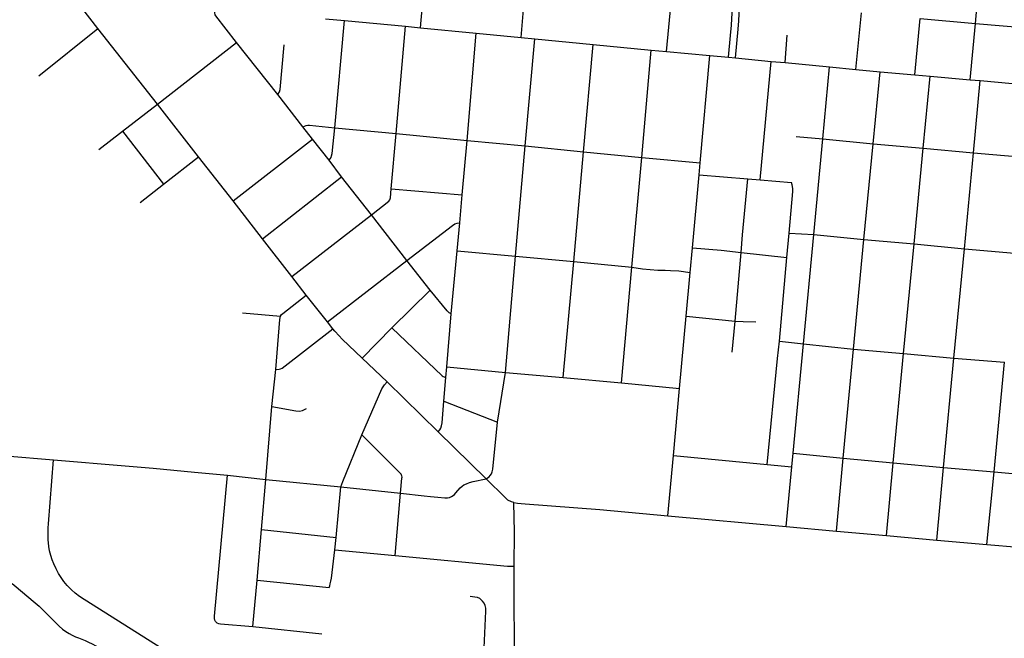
# Model space of a CAD drawing. Extents: x 1410746 to 1533160, y 578873 to 704954.
# Tile 148 of 227: x 1498031 to 1503767, y 637119 to 640722. Entities that reach past the tile are written whole.
import ezdxf

# ---------------------------------------------------------------- set-up
doc = ezdxf.new("R2010")
doc.units = 0
doc.header["$MEASUREMENT"] = 0
doc.layers.add('MC_STREETS', color=254, linetype='CONTINUOUS')

msp = doc.modelspace()

# ---------------------------------------------------------------- linework, layer by layer
at = {"layer": 'MC_STREETS'}
for p, q in [((1500365.403775, 640674.85775), (1500391.525975, 640952.399375)), ((1500951.55585, 640618.811225), (1500976.956375, 640903.185375)), ((1498485.4884, 640670.24185), (1498342.232175, 640858.503525)), ((1501799.602675, 640537.524225), (1501826.190875, 640821.201825)), ((1499812.77305, 640727.697675), (1499923.369975, 640716.849925)), ((1499865.91235, 640093.10215), (1499923.369975, 640716.849925)), ((1499923.369975, 640716.849925), (1500278.6182, 640685.027875)), ((1502902.831625, 640432.05585), (1502935.60125, 640761.44145)), ((1503245.123525, 640401.773775), (1503276.91135, 640729.878375)), ((1503276.91135, 640729.878375), (1503599.92455, 640700.492075)), ((1498141.609875, 640395.9986), (1498485.4884, 640670.24185)), ((1498832.639675, 640229.7099), (1498485.4884, 640670.24185)), ((1500223.2, 640059.06195), (1500278.6182, 640685.027875)), ((1500278.6182, 640685.027875), (1500365.403775, 640674.85775)), ((1500365.403775, 640674.85775), (1500690.087225, 640643.812275)), ((1503568.623025, 640372.6752), (1503599.92455, 640700.492075)), ((1503599.92455, 640700.492075), (1503898.315425, 640674.2479)), ((1500637.284125, 640019.0033), (1500690.087225, 640643.812275)), ((1500690.087225, 640643.812275), (1500951.55585, 640618.811225)), ((1500951.55585, 640618.811225), (1501032.0682, 640611.112825)), ((1500975.02035, 639986.91445), (1501032.0682, 640611.112825)), ((1501032.0682, 640611.112825), (1501372.0794, 640578.601725)), ((1502490.137275, 640472.059325), (1502501.878925, 640632.1445)), ((1498832.639675, 640229.7099), (1499293.4023, 640589.9162)), ((1499533.7184, 640286.566675), (1499293.4023, 640589.9162)), ((1501315.953775, 639952.52975), (1501372.0794, 640578.601725)), ((1501372.0794, 640578.601725), (1501709.43525, 640545.7862)), ((1501654.6512, 639919.395875), (1501709.43525, 640545.7862)), ((1501709.43525, 640545.7862), (1501799.602675, 640537.524225)), ((1501799.602675, 640537.524225), (1502051.96955, 640513.5129)), ((1501995.227625, 639888.726), (1502051.96955, 640513.5129)), ((1502051.96955, 640513.5129), (1502160.776825, 640503.1605)), ((1502160.776825, 640503.1605), (1502201.17725, 640499.316625)), ((1502201.17725, 640499.316625), (1502409.367125, 640479.6783)), ((1502344.60635, 639788.8972), (1502409.367125, 640479.6783)), ((1502409.367125, 640479.6783), (1502490.137275, 640472.059325)), ((1502490.137275, 640472.059325), (1502748.291425, 640447.153375)), ((1502709.584775, 640027.5282), (1502748.291425, 640447.153375)), ((1502748.291425, 640447.153375), (1502902.831625, 640432.05585)), ((1502902.831625, 640432.05585), (1503043.612175, 640419.139925)), ((1503002.112425, 639999.210675), (1503043.612175, 640419.139925)), ((1503043.612175, 640419.139925), (1503245.123525, 640401.773775)), ((1503245.123525, 640401.773775), (1503334.743075, 640394.0504)), ((1503295.1991, 639973.976475), (1503334.743075, 640394.0504)), ((1503334.743075, 640394.0504), (1503568.623025, 640372.6752)), ((1503568.623025, 640372.6752), (1503626.447125, 640367.386775)), ((1503587.798575, 639946.217675), (1503626.447125, 640367.386775)), ((1503626.447125, 640367.386775), (1503922.009375, 640340.35595)), ((1499679.4413, 640098.08935), (1499533.7184, 640286.566675)), ((1498630.26965, 640073.2948), (1498832.639675, 640229.7099)), ((1499072.121575, 639923.300725), (1498832.639675, 640229.7099)), ((1499735.655125, 640026.60075), (1499679.4413, 640098.08935)), ((1499865.91235, 640093.10215), (1500223.2, 640059.06195)), ((1498492.1562, 639966.625375), (1498630.26965, 640073.2948)), ((1498630.26965, 640073.2948), (1498869.06895, 639764.580775)), ((1499273.520125, 639666.377675), (1499735.655125, 640026.60075)), ((1499832.982025, 639903.26605), (1499735.655125, 640026.60075)), ((1500195.1061, 639737.5447), (1500223.2, 640059.06195)), ((1500223.2, 640059.06195), (1500637.284125, 640019.0033)), ((1502554.609375, 640042.030475), (1502709.584775, 640027.5282)), ((1502656.811825, 639470.624175), (1502709.584775, 640027.5282)), ((1502709.584775, 640027.5282), (1503002.112425, 639999.210675)), ((1500608.536275, 639701.415225), (1500637.284125, 640019.0033)), ((1500637.284125, 640019.0033), (1500975.02035, 639986.91445)), ((1500919.59755, 639344.55385), (1500975.02035, 639986.91445)), ((1500975.02035, 639986.91445), (1501315.953775, 639952.52975)), ((1502948.879575, 639442.78495), (1503002.112425, 639999.210675)), ((1503002.112425, 639999.210675), (1503295.1991, 639973.976475)), ((1503241.749075, 639417.3785), (1503295.1991, 639973.976475)), ((1503295.1991, 639973.976475), (1503587.798575, 639946.217675)), ((1498869.06895, 639764.580775), (1499072.121575, 639923.300725)), ((1499273.520125, 639666.377675), (1499072.121575, 639923.300725)), ((1501258.1297, 639313.0284), (1501315.953775, 639952.52975)), ((1501315.953775, 639952.52975), (1501654.6512, 639919.395875)), ((1501596.678425, 639280.2972), (1501654.6512, 639919.395875)), ((1501654.6512, 639919.395875), (1501995.227625, 639888.726)), ((1503535.395475, 639388.3182), (1503587.798575, 639946.217675)), ((1503587.798575, 639946.217675), (1503880.627075, 639920.746475)), ((1499906.0871, 639806.613625), (1499832.982025, 639903.26605)), ((1501988.87965, 639818.845825), (1501995.227625, 639888.726)), ((1499445.016475, 639446.043375), (1499906.0871, 639806.613625)), ((1500080.31105, 639585.984725), (1499906.0871, 639806.613625)), ((1501950.1633, 639392.64625), (1501988.87965, 639818.845825)), ((1501988.87965, 639818.845825), (1502273.55845, 639794.866275)), ((1502273.55845, 639794.866275), (1502344.60635, 639788.8972)), ((1498732.9156, 639658.153925), (1498869.06895, 639764.580775)), ((1500195.1061, 639737.5447), (1500608.536275, 639701.415225)), ((1502344.60635, 639788.8972), (1502527.602675, 639773.52285)), ((1500594.207425, 639538.298675), (1500608.536275, 639701.415225)), ((1499445.016475, 639446.043375), (1499273.520125, 639666.377675)), ((1499616.953175, 639226.860525), (1500080.31105, 639585.984725)), ((1500286.33635, 639319.429225), (1500080.31105, 639585.984725)), ((1500579.27785, 639376.7532), (1500594.207425, 639538.298675)), ((1502500.702025, 639336.58615), (1502513.4286, 639479.65255)), ((1502513.4286, 639479.65255), (1502656.811825, 639470.624175)), ((1502596.423675, 638834.2463), (1502656.811825, 639470.624175)), ((1502656.811825, 639470.624175), (1502948.879575, 639442.78495)), ((1499616.953175, 639226.860525), (1499445.016475, 639446.043375)), ((1501937.35405, 639249.323075), (1501950.1633, 639392.64625)), ((1502887.655625, 638803.442075), (1502948.879575, 639442.78495)), ((1502948.879575, 639442.78495), (1503241.749075, 639417.3785)), ((1503180.6007, 638778.373075), (1503241.749075, 639417.3785)), ((1503241.749075, 639417.3785), (1503535.395475, 639388.3182)), ((1500545.251175, 639008.26615), (1500579.27785, 639376.7532)), ((1500579.27785, 639376.7532), (1500919.59755, 639344.55385)), ((1500860.145425, 638667.062025), (1500919.59755, 639344.55385)), ((1500919.59755, 639344.55385), (1501258.1297, 639313.0284)), ((1502198.786275, 638966.911575), (1502233.69695, 639367.017075)), ((1502233.69695, 639367.017075), (1502500.702025, 639336.58615)), ((1502457.341225, 638849.144125), (1502500.702025, 639336.58615)), ((1503473.16315, 638751.656575), (1503535.395475, 639388.3182)), ((1503535.395475, 639388.3182), (1503826.57895, 639362.949475)), ((1499823.736075, 638962.4188), (1500286.33635, 639319.429225)), ((1500422.430425, 639147.966775), (1500286.33635, 639319.429225)), ((1501197.0295, 638637.6539), (1501258.1297, 639313.0284)), ((1501258.1297, 639313.0284), (1501596.678425, 639280.2972)), ((1501537.278275, 638606.38055), (1501596.678425, 639280.2972)), ((1499700.17085, 639118.57925), (1499616.953175, 639226.860525)), ((1501913.60125, 638995.485725), (1501937.35405, 639249.323075)), ((1499823.736075, 638962.4188), (1499700.17085, 639118.57925)), ((1500199.0073, 638927.000425), (1500422.430425, 639147.966775)), ((1499328.0615, 639015.02505), (1499550.908475, 638996.339675)), ((1500518.62415, 638699.626175), (1500545.251175, 639008.26615)), ((1501874.68975, 638573.757875), (1501913.60125, 638995.485725)), ((1501913.60125, 638995.485725), (1502198.786275, 638966.911575)), ((1499855.4782, 638921.973575), (1499823.736075, 638962.4188)), ((1502182.513125, 638784.953675), (1502198.786275, 638966.911575)), ((1500024.93045, 638750.850725), (1500199.0073, 638927.000425)), ((1502457.341225, 638849.144125), (1502596.423675, 638834.2463)), ((1502536.236375, 638198.204775), (1502596.423675, 638834.2463)), ((1502596.423675, 638834.2463), (1502887.655625, 638803.442075)), ((1502827.4748, 638168.159675), (1502887.655625, 638803.442075)), ((1502887.655625, 638803.442075), (1503180.6007, 638778.373075)), ((1503119.3302, 638140.467275), (1503180.6007, 638778.373075)), ((1503180.6007, 638778.373075), (1503473.16315, 638751.656575)), ((1500171.697675, 638613.2177), (1500024.93045, 638750.850725)), ((1503413.36445, 638114.97705), (1503473.16315, 638751.656575)), ((1503473.16315, 638751.656575), (1503767.661475, 638727.8368)), ((1503707.070325, 638088.943175), (1503767.661475, 638727.8368)), ((1499500.024925, 638469.422075), (1499521.9696, 638685.461375)), ((1500513.785725, 638638.8445), (1500518.62415, 638699.626175)), ((1500518.62415, 638699.626175), (1500860.145425, 638667.062025)), ((1500814.602675, 638377.7733), (1500860.145425, 638667.062025)), ((1500860.145425, 638667.062025), (1501197.0295, 638637.6539)), ((1500468.18595, 638322.0158), (1500171.697675, 638613.2177)), ((1500502.403175, 638500.177525), (1500513.785725, 638638.8445)), ((1501197.0295, 638637.6539), (1501537.278275, 638606.38055)), ((1501537.278275, 638606.38055), (1501874.68975, 638573.757875)), ((1501839.8818, 638184.764175), (1501874.68975, 638573.757875)), ((1500502.403175, 638500.177525), (1500814.602675, 638377.7733)), ((1499465.064075, 638045.203875), (1499500.024925, 638469.422075)), ((1500747.51095, 638048.760975), (1500468.18595, 638322.0158)), ((1502528.793725, 638118.1681), (1502536.236375, 638198.204775)), ((1502536.236375, 638198.204775), (1502827.4748, 638168.159675)), ((1497949.4911, 638182.826925), (1498228.25685, 638159.2034)), ((1501807.624525, 637832.8535), (1501839.8818, 638184.764175)), ((1501839.8818, 638184.764175), (1502384.845525, 638132.08335)), ((1502384.845525, 638132.08335), (1502528.793725, 638118.1681)), ((1502789.1876, 637743.677025), (1502827.4748, 638168.159675)), ((1502827.4748, 638168.159675), (1503119.3302, 638140.467275)), ((1503079.92835, 637717.867525), (1503119.3302, 638140.467275)), ((1503119.3302, 638140.467275), (1503413.36445, 638114.97705)), ((1502496.23175, 637770.226375), (1502528.793725, 638118.1681)), ((1503373.8585, 637691.8585), (1503413.36445, 638114.97705)), ((1503413.36445, 638114.97705), (1503707.070325, 638088.943175)), ((1503665.265775, 637665.40385), (1503707.070325, 638088.943175)), ((1503707.070325, 638088.943175), (1503998.021725, 638062.937875)), ((1499241.5562, 638068.9122), (1499465.064075, 638045.203875)), ((1499439.521775, 637752.109525), (1499465.064075, 638045.203875)), ((1499465.064075, 638045.203875), (1499901.87505, 638001.868225)), ((1499873.99375, 637706.74995), (1499901.87505, 638001.868225)), ((1499901.87505, 638001.868225), (1500248.711875, 637964.090725)), ((1500217.1934, 637600.91215), (1500248.711875, 637964.090725)), ((1501807.624525, 637832.8535), (1502496.23175, 637770.226375)), ((1499413.282375, 637457.046), (1499439.521775, 637752.109525)), ((1499439.521775, 637752.109525), (1499873.99375, 637706.74995)), ((1502496.23175, 637770.226375), (1502789.1876, 637743.677025)), ((1502789.1876, 637743.677025), (1503079.92835, 637717.867525)), ((1499866.543875, 637633.836475), (1499873.99375, 637706.74995)), ((1503079.92835, 637717.867525), (1503373.8585, 637691.8585)), ((1503373.8585, 637691.8585), (1503665.265775, 637665.40385)), ((1499866.543875, 637633.836475), (1500217.1934, 637600.91215)), ((1503665.265775, 637665.40385), (1503850.57825, 637650.0727)), ((1499389.189975, 637187.76125), (1499413.282375, 637457.046)), ((1499413.282375, 637457.046), (1499832.6929, 637415.14335)), ((1499389.189975, 637187.76125), (1499790.078575, 637146.17405))]:
    msp.add_line(p, q, dxfattribs=at)
for points in [[(1502160.776825, 640503.1605), (1502172.54525, 640631.039225), (1502177.3244, 640690.93505), (1502181.664675, 640761.681575), (1502184.26885, 640826.1347), (1502185.570925, 640902.957625), (1502184.702875, 640964.589575), (1502182.96675, 641011.03055), (1502179.494525, 641066.803125), (1502176.25415, 641112.821675), (1502071.219425, 642610.65155), (1502062.859825, 642728.0494), (1502051.25415, 642891.0335), (1502032.156925, 643099.80085)], [(1502201.17725, 640499.316625), (1502216.516825, 640666.392825), (1502220.20605, 640716.089), (1502224.1123, 640795.08205), (1502225.6314, 640877.1133), (1502224.76335, 640949.59595), (1502222.550975, 641011.013125), (1502217.064875, 641112.080125), (1502192.72045, 641467.540025), (1502112.600675, 642614.018675), (1502104.41955, 642728.650225), (1502089.248275, 642941.2261), (1502077.79575, 643101.093075)], [(1503599.92455, 640700.492075), (1503613.783425, 640858.35135), (1503650.840125, 641238.746575)], [(1499293.4023, 640589.9162), (1499173.934675, 640743.9291), (1499169.744925, 640751.35255), (1499167.1842, 640762.164475), (1499166.985875, 640787.925725)], [(1499533.7184, 640286.566675), (1499543.663775, 640302.624975), (1499547.288675, 640315.3512), (1499571.00805, 640576.40735)], [(1499679.4413, 640098.08935), (1499699.882325, 640106.54185), (1499709.768025, 640108.276), (1499719.79795, 640107.3013), (1499865.91235, 640093.10215)], [(1499832.982025, 639903.26605), (1499844.3182, 639918.86995), (1499848.161375, 639928.999875), (1499850.659075, 639942.433575), (1499865.91235, 640093.10215)], [(1502233.69695, 639367.017075), (1502242.336325, 639469.87695), (1502273.55845, 639794.866275)], [(1500080.31105, 639585.984725), (1500181.7417, 639666.28545), (1500187.40815, 639673.183725), (1500190.51445, 639684.996225), (1500195.1061, 639737.5447)], [(1502513.4286, 639479.65255), (1502534.807125, 639722.16805), (1502534.7569, 639738.012875), (1502533.51595, 639749.925975), (1502531.282225, 639761.094525), (1502527.602675, 639773.52285)], [(1500286.33635, 639319.429225), (1500551.2136, 639523.3994), (1500566.6355, 639533.315775), (1500579.258775, 639537.634275), (1500594.207425, 639538.298675)], [(1501950.1633, 639392.64625), (1502117.69155, 639380.92855), (1502233.69695, 639367.017075)], [(1501596.678425, 639280.2972), (1501658.441625, 639271.197325), (1501747.60195, 639263.463775), (1501790.4329, 639263.0744), (1501821.5827, 639262.295675), (1501870.254275, 639258.791325), (1501937.35405, 639249.323075)], [(1499550.908475, 638996.339675), (1499556.299825, 639004.636275), (1499563.8553, 639011.2473), (1499700.17085, 639118.57925)], [(1500545.251175, 639008.26615), (1500532.715875, 639014.746475), (1500520.7507, 639025.686075), (1500422.430425, 639147.966775)], [(1499521.9696, 638685.461375), (1499547.047475, 638975.9816), (1499548.275975, 638986.68715), (1499550.908475, 638996.339675)], [(1502198.786275, 638966.911575), (1502245.42265, 638964.1583), (1502319.29575, 638962.689)], [(1499521.9696, 638685.461375), (1499541.8857, 638686.80405), (1499549.94165, 638688.59425), (1499559.469375, 638693.4551), (1499855.4782, 638921.973575)], [(1500024.93045, 638750.850725), (1499908.94265, 638861.458625), (1499891.143225, 638880.14705), (1499866.400325, 638908.0568), (1499855.4782, 638921.973575)], [(1500199.0073, 638927.000425), (1500491.079175, 638648.72605), (1500497.38655, 638644.52115), (1500513.785725, 638638.8445)], [(1502384.845525, 638132.08335), (1502445.96365, 638748.865425), (1502457.341225, 638849.144125)], [(1500024.537725, 638303.619925), (1500141.39425, 638572.075725), (1500147.975275, 638584.941575), (1500155.663125, 638595.519025), (1500171.697675, 638613.2177)], [(1500468.18595, 638322.0158), (1500477.467325, 638333.41705), (1500483.822375, 638343.816225), (1500488.7331, 638356.5263), (1500491.25815, 638373.945075), (1500502.403175, 638500.177525)], [(1499500.024925, 638469.422075), (1499638.5066, 638444.64095), (1499661.527875, 638442.39425), (1499678.484875, 638446.81745), (1499689.818525, 638451.344025), (1499702.392975, 638457.990675)], [(1500747.51095, 638048.760975), (1500755.748425, 638053.73955), (1500765.32725, 638060.245925), (1500772.1114, 638066.971125), (1500779.6051, 638077.9577), (1500784.1234, 638089.343825), (1500787.671975, 638105.166225), (1500814.602675, 638377.7733)], [(1499901.87505, 638001.868225), (1499912.28015, 638032.41645), (1500024.537725, 638303.619925)], [(1500248.711875, 637964.090725), (1500257.832025, 638052.145225), (1500258.171775, 638058.600625), (1500257.26575, 638065.16925), (1500255.906725, 638070.378875), (1500252.968625, 638074.4501), (1500024.537725, 638303.619925)], [(1498937.43685, 637009.85585), (1498406.447275, 637344.491275), (1498379.62435, 637362.1996), (1498354.453925, 637381.693725), (1498331.447275, 637402.04335), (1498306.88445, 637427.17985), (1498288.13445, 637450.0965), (1498271.4678, 637473.013175), (1498256.495375, 637496.563375), (1498242.64835, 637523.3604), (1498229.106675, 637552.17985), (1498219.728525, 637576.2621), (1498211.39835, 637602.52705), (1498204.801125, 637629.263175), (1498200.63445, 637653.91595), (1498197.9492, 637675.066725), (1498196.2011, 637693.6966), (1498195.5688, 637720.79925), (1498196.2925, 637743.213775), (1498197.259775, 637763.647525), (1498198.895175, 637786.157925), (1498228.25685, 638159.2034)], [(1498228.25685, 638159.2034), (1498644.45255, 638124.4965), (1498808.25195, 638110.44985), (1499049.6582, 638086.491525), (1499241.5562, 638068.9122)], [(1499171.427825, 637216.78415), (1499167.358275, 637224.874375), (1499165.601325, 637234.902525), (1499165.826075, 637248.387325), (1499241.5562, 638068.9122)], [(1500248.711875, 637964.090725), (1500386.767, 637949.571125), (1500423.40875, 637945.739325), (1500466.756175, 637940.94955), (1500508.14515, 637937.528675), (1500522.603725, 637937.34795), (1500534.351325, 637939.8782), (1500546.4604, 637944.757975), (1500555.316275, 637950.360675), (1500564.172175, 637957.409225), (1500572.305125, 637966.44585), (1500597.246175, 637994.820825), (1500608.81305, 638005.8455), (1500619.1148, 638012.713325), (1500633.031175, 638019.942625), (1500650.381475, 638026.448975), (1500671.7079, 638032.7746), (1500747.51095, 638048.760975)], [(1500910.25675, 637909.9592), (1500895.499175, 637913.96715), (1500875.4431, 637924.537325), (1500858.366725, 637939.606225), (1500747.51095, 638048.760975)], [(1500910.504625, 637539.359025), (1500914.190775, 637736.89485), (1500910.25675, 637909.9592)], [(1500910.25675, 637909.9592), (1500931.43025, 637906.5163), (1500951.61255, 637904.563175), (1500975.267075, 637902.82705), (1501411.452975, 637868.7758), (1501807.624525, 637832.8535)], [(1499832.6929, 637415.14335), (1499836.761, 637425.3566), (1499840.09245, 637436.075175), (1499843.568725, 637452.58755), (1499846.3208, 637470.403525), (1499866.543875, 637633.836475)], [(1500217.1934, 637600.91215), (1500872.753475, 637540.4787), (1500910.504625, 637539.359025)], [(1500920.399625, 636903.064), (1500917.8545, 636933.142), (1500915.77345, 636964.357575), (1500914.617325, 637000.89135), (1500913.40875, 637047.364175), (1500910.89035, 637388.405125), (1500910.504625, 637539.359025)], [(1497986.66855, 637438.297875), (1497998.235125, 637429.154625), (1498121.292925, 637326.295625), (1498143.428325, 637306.50395), (1498165.824175, 637284.889375), (1498260.355425, 637190.61855), (1498280.667925, 637172.9102), (1498300.08295, 637159.12565), (1498318.949175, 637147.9102), (1498336.280875, 637138.2923), (1498356.07255, 637128.6569), (1498372.855425, 637121.608125), (1498412.43875, 637106.24355), (1498432.230425, 637097.6498), (1498453.324175, 637086.9727), (1498474.93875, 637074.733125), (1498672.595, 636949.733125), (1498731.839375, 636912.229125)], [(1500734.73655, 637021.774225), (1500746.5645, 637278.227325), (1500745.775425, 637294.79815), (1500742.224525, 637310.974425), (1500735.853175, 637324.53165), (1500727.070375, 637336.3515), (1500711.586475, 637350.84525), (1500697.6354, 637356.9312), (1500681.3746, 637359.780925), (1500655.029175, 637363.303225)], [(1499171.427825, 637216.78415), (1499179.17945, 637210.083375), (1499188.9396, 637205.531225), (1499200.212275, 637203.6628), (1499389.189975, 637187.76125)]]:
    msp.add_lwpolyline(points, dxfattribs=at)

doc.saveas('drawing.dxf')
